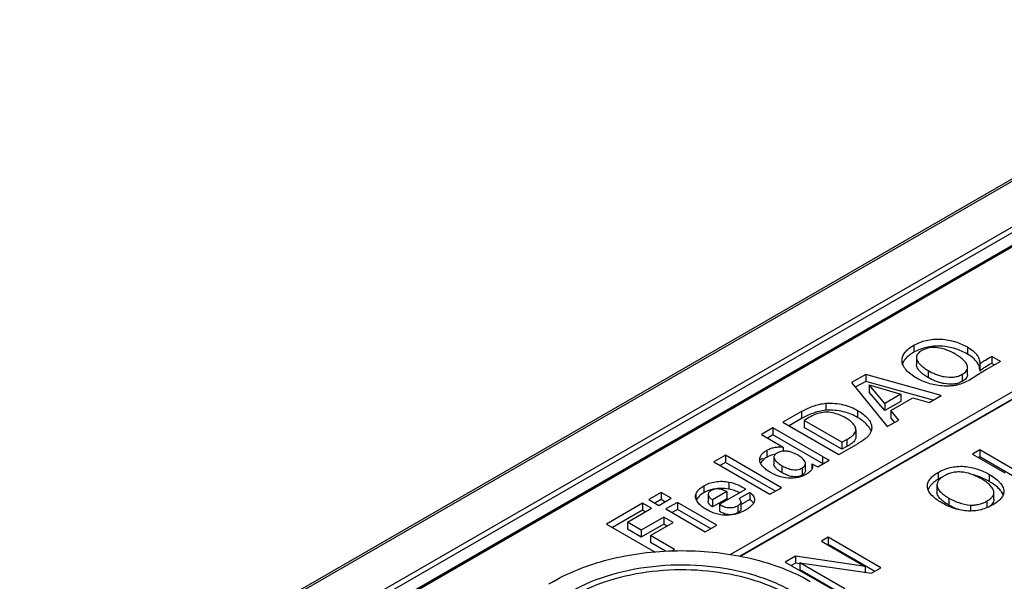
# Model space of a CAD drawing. Header units: inches. Extents: x 0 to 34, y 0 to 22.
# Tile 47 of 103: x 25.779 to 26.901, y 19.8 to 20.44. Entities that reach past the tile are written whole.
import ezdxf

# ---------------------------------------------------------------- set-up
doc = ezdxf.new("R2010")
doc.units = ezdxf.units.IN
doc.header["$LTSCALE"] = 1.87
doc.header["$MEASUREMENT"] = 0
doc.layers.get('0').update_dxf_attribs({"linetype": 'CONTINUOUS'})

msp = doc.modelspace()

# ---------------------------------------------------------------- linework, layer by layer
at = {"color": 7, "linetype": 'CONTINUOUS'}
for p, q in [((25.7794, 19.5512), (27.3106, 20.4352)), ((27.3563, 20.4401), (25.8251, 19.556)), ((27.3582, 20.4399), (25.8271, 19.5558)), ((25.7822, 19.5465), (27.3134, 20.4305)), ((25.7982, 19.5413), (27.3293, 20.4253)), ((27.0106, 20.3168), (25.9814, 19.7225)), ((27.0145, 20.3164), (25.9853, 19.7221)), ((27.0436, 20.0929), (26.5891, 19.8305)), ((26.6001, 19.8283), (27.051, 20.0887)), ((27.0436, 20.0849), (26.5996, 19.8285)), ((26.7979, 20.069), (26.7979, 20.061)), ((26.8589, 20.0671), (26.8589, 20.059)), ((26.8009, 20.055), (26.8009, 20.047)), ((26.8867, 20.0564), (26.8867, 20.0483)), ((26.8967, 20.0506), (26.8867, 20.0564)), ((26.8592, 20.0358), (26.8592, 20.0438)), ((26.873, 20.0487), (26.873, 20.0478)), ((26.873, 20.0478), (26.873, 20.0397)), ((26.8967, 20.0506), (26.8808, 20.0416)), ((26.8896, 20.0467), (26.8867, 20.0483)), ((26.7431, 20.0359), (26.7268, 20.0265)), ((26.7431, 20.0359), (26.7431, 20.0279)), ((26.8292, 20.0118), (26.7431, 20.0359)), ((26.8141, 20.0404), (26.8141, 20.0324)), ((26.8531, 20.036), (26.8531, 20.0279)), ((26.8709, 20.0354), (26.8613, 20.0293)), ((26.8808, 20.0416), (26.8709, 20.0354)), ((26.7268, 20.0265), (26.7676, 19.9763)), ((26.7431, 20.0279), (26.7312, 20.0211)), ((26.8198, 20.0064), (26.7431, 20.0279)), ((26.7471, 20.0238), (26.7471, 20.0157)), ((26.7649, 20.0026), (26.7471, 20.0238)), ((26.7471, 20.0238), (26.7832, 20.0132)), ((26.7649, 19.9946), (26.7471, 20.0157)), ((26.7832, 20.0132), (26.7649, 20.0026)), ((26.7717, 19.9946), (26.797, 20.0092)), ((26.7832, 20.0132), (26.7832, 20.0051)), ((26.797, 20.0092), (26.8154, 20.0039)), ((26.8154, 20.0039), (26.8292, 20.0118)), ((26.6979, 20.0029), (26.6979, 19.9949)), ((26.7832, 20.0051), (26.7649, 19.9946)), ((26.7649, 20.0026), (26.7649, 19.9946)), ((26.6701, 19.9935), (26.6489, 19.9814)), ((26.6701, 19.9935), (26.6701, 19.9855)), ((26.7339, 19.9947), (26.7339, 19.9866)), ((26.7717, 19.9946), (26.7717, 19.9865)), ((26.7807, 19.9838), (26.7717, 19.9946)), ((26.7762, 19.9812), (26.7717, 19.9865)), ((26.6489, 19.9814), (26.7127, 19.9446)), ((26.6701, 19.9855), (26.6559, 19.9773)), ((26.6732, 19.9834), (26.6732, 19.9754)), ((26.716, 19.9586), (26.6732, 19.9834)), ((26.716, 19.9506), (26.6732, 19.9754)), ((26.7676, 19.9763), (26.7807, 19.9838)), ((26.6375, 19.9749), (26.6244, 19.9673)), ((26.6244, 19.9673), (26.649, 19.953)), ((26.6375, 19.9669), (26.6313, 19.9633)), ((26.6375, 19.9749), (26.6375, 19.9669)), ((26.6941, 19.9422), (26.6375, 19.9749)), ((26.6941, 19.9342), (26.6375, 19.9669)), ((26.732, 19.9728), (26.732, 19.9648)), ((26.649, 19.953), (26.649, 19.9483)), ((26.7127, 19.9446), (26.7326, 19.956)), ((26.716, 19.9586), (26.7216, 19.9617)), ((26.716, 19.9586), (26.716, 19.9506)), ((26.7216, 19.9536), (26.716, 19.9506)), ((26.7216, 19.9617), (26.7216, 19.9536)), ((26.5833, 19.9436), (26.5702, 19.9361)), ((26.5833, 19.9436), (26.5833, 19.9356)), ((26.6472, 19.9067), (26.5833, 19.9436)), ((26.6304, 19.9493), (26.6304, 19.9413)), ((26.6941, 19.9422), (26.6941, 19.9342)), ((26.6941, 19.9422), (26.7017, 19.9382)), ((26.8732, 19.9499), (26.8649, 19.945)), ((26.8649, 19.945), (26.9016, 19.9238)), ((26.8732, 19.9418), (26.8718, 19.941)), ((26.8732, 19.9499), (26.8732, 19.9418)), ((26.9105, 19.9283), (26.8732, 19.9499)), ((26.9105, 19.9203), (26.8732, 19.9418)), ((26.5702, 19.9361), (26.6341, 19.8992)), ((26.5833, 19.9356), (26.5771, 19.9321)), ((26.6402, 19.9027), (26.5833, 19.9356)), ((26.6255, 19.94), (26.6227, 19.9383)), ((26.6386, 19.9415), (26.6386, 19.9335)), ((26.6475, 19.932), (26.6475, 19.9239)), ((26.6745, 19.9265), (26.6745, 19.9345)), ((26.6817, 19.9341), (26.6817, 19.9275)), ((26.6817, 19.9341), (26.6885, 19.9306)), ((26.6885, 19.9306), (26.7017, 19.9382)), ((26.6706, 19.929), (26.6706, 19.921)), ((26.6822, 19.9286), (26.6817, 19.9275)), ((26.8255, 19.9241), (26.8255, 19.9161)), ((26.8838, 19.9219), (26.8838, 19.9138)), ((26.5586, 19.9089), (26.5586, 19.9009)), ((26.5874, 19.9131), (26.5874, 19.905)), ((26.8134, 19.9078), (26.8134, 19.9085)), ((26.8243, 19.9099), (26.8243, 19.9018)), ((26.5101, 19.9013), (26.4961, 19.8932)), ((26.5101, 19.9013), (26.5101, 19.8933)), ((26.5215, 19.8947), (26.5101, 19.9013)), ((26.5498, 19.8995), (26.5498, 19.8938)), ((26.5637, 19.8991), (26.5637, 19.891)), ((26.5849, 19.9022), (26.5687, 19.8929)), ((26.5765, 19.8879), (26.6064, 19.9052)), ((26.5849, 19.9022), (26.5849, 19.8942)), ((26.611, 19.9012), (26.5991, 19.8943)), ((26.611, 19.9012), (26.611, 19.8932)), ((26.6341, 19.8992), (26.6472, 19.9067)), ((26.8892, 19.9014), (26.8891, 19.9023)), ((26.8892, 19.8933), (26.8892, 19.9014)), ((26.489, 19.8891), (26.4478, 19.8653)), ((26.489, 19.8891), (26.489, 19.8811)), ((26.4992, 19.8832), (26.489, 19.8891)), ((26.4961, 19.8932), (26.5075, 19.8866)), ((26.5101, 19.8933), (26.5031, 19.8892)), ((26.5075, 19.8866), (26.5215, 19.8947)), ((26.5145, 19.8907), (26.5101, 19.8933)), ((26.5287, 19.89), (26.5156, 19.8825)), ((26.5287, 19.89), (26.5287, 19.882)), ((26.5735, 19.8642), (26.5287, 19.89)), ((26.5849, 19.8942), (26.5687, 19.8848)), ((26.5687, 19.8929), (26.5687, 19.8848)), ((26.5765, 19.8879), (26.5765, 19.8798)), ((26.5975, 19.8862), (26.5975, 19.8782)), ((26.611, 19.8932), (26.6011, 19.8874)), ((26.6011, 19.8825), (26.6011, 19.8905)), ((26.6165, 19.8929), (26.6164, 19.8918)), ((26.6165, 19.8931), (26.6165, 19.8929)), ((26.838, 19.8948), (26.838, 19.8868)), ((26.8624, 19.8869), (26.8624, 19.8802)), ((26.8812, 19.8915), (26.8812, 19.8839)), ((26.489, 19.8811), (26.4547, 19.8613)), ((26.4717, 19.8673), (26.4992, 19.8832)), ((26.4922, 19.8792), (26.489, 19.8811)), ((26.5156, 19.8825), (26.5604, 19.8566)), ((26.5287, 19.882), (26.5226, 19.8784)), ((26.5665, 19.8602), (26.5287, 19.882)), ((26.4478, 19.8653), (26.5032, 19.8333)), ((26.4717, 19.8673), (26.4717, 19.8593)), ((26.4874, 19.8582), (26.4717, 19.8673)), ((26.5131, 19.873), (26.4874, 19.8582)), ((26.5131, 19.865), (26.4874, 19.8502)), ((26.4981, 19.8521), (26.5237, 19.8669)), ((26.5131, 19.873), (26.5131, 19.865)), ((26.5237, 19.8669), (26.5131, 19.873)), ((26.5167, 19.8629), (26.5131, 19.865)), ((26.5604, 19.8566), (26.5735, 19.8642)), ((26.4874, 19.8502), (26.4717, 19.8593)), ((26.4874, 19.8582), (26.4874, 19.8502)), ((26.4981, 19.8521), (26.4981, 19.8441)), ((26.5253, 19.8364), (26.4981, 19.8521)), ((26.5152, 19.8342), (26.4981, 19.8441)), ((26.7003, 19.8502), (26.6926, 19.8457)), ((26.6926, 19.8457), (26.7424, 19.8169)), ((26.7003, 19.8421), (26.6995, 19.8417)), ((26.7003, 19.8502), (26.7003, 19.8421)), ((26.7605, 19.8154), (26.7003, 19.8502)), ((26.7536, 19.8113), (26.7003, 19.8421)), ((26.5224, 19.8347), (26.5253, 19.8364)), ((26.663, 19.8286), (26.6514, 19.8219)), ((26.6514, 19.8219), (26.7116, 19.7871)), ((26.663, 19.8206), (26.6583, 19.8179)), ((26.663, 19.8286), (26.663, 19.8206)), ((26.7424, 19.8169), (26.663, 19.8286)), ((26.668, 19.8198), (26.663, 19.8206)), ((26.668, 19.821), (26.668, 19.813)), ((26.7192, 19.7915), (26.668, 19.821)), ((26.668, 19.821), (26.7498, 19.8092)), ((26.7123, 19.7875), (26.668, 19.813)), ((26.7424, 19.8169), (26.7424, 19.8103)), ((26.7498, 19.8092), (26.7605, 19.8154))]:
    msp.add_line(p, q, dxfattribs=at)
for centre, radius, start, end in [((26.734, 20.0033), 0.0799, 239.9999, 240.242), ((26.8497, 19.8569), 0.0663, 67.1365, 75.9956), ((26.8515, 19.871), 0.0521, 114.7218, 120.0134), ((26.578, 19.8656), 0.0403, 106.0341, 106.1959), ((26.8782, 19.8953), 0.0115, 321.1711, 321.4911), ((26.4818, 19.6368), 0.1884, 119.9819, 121.9622)]:
    msp.add_arc(centre, radius, start, end, dxfattribs=at)
for points, knots in [([(26.7979, 20.069), (26.8023, 20.0715), (26.8097, 20.0744), (26.8204, 20.0761), (26.8289, 20.0763), (26.8373, 20.0752), (26.8475, 20.0727), (26.8546, 20.0695), (26.8589, 20.0671)], [0, 0, 0, 0, 0.238567, 0.370513, 0.505335, 0.63851, 0.766474, 1, 1, 1, 1]), ([(26.7845, 20.0518), (26.7845, 20.0534), (26.7851, 20.0569), (26.788, 20.0615), (26.7925, 20.0656), (26.796, 20.0679), (26.7979, 20.069)], [0, 0, 0, 0, 0.214988, 0.448521, 0.711335, 1, 1, 1, 1]), ([(26.8589, 20.059), (26.8546, 20.0615), (26.8475, 20.0647), (26.8373, 20.0672), (26.8289, 20.0682), (26.8204, 20.0681), (26.8097, 20.0664), (26.8023, 20.0635), (26.7979, 20.061)], [0, 0, 0, 0, 0.233526, 0.36149, 0.494665, 0.629487, 0.761433, 1, 1, 1, 1]), ([(26.8245, 20.0663), (26.8214, 20.0667), (26.8167, 20.0665), (26.8109, 20.0649), (26.8082, 20.0637), (26.8071, 20.0631)], [0, 0, 0, 0, 0.523324, 0.772412, 1, 1, 1, 1]), ([(26.8448, 20.0591), (26.8419, 20.0609), (26.8354, 20.0641), (26.8283, 20.0659), (26.8245, 20.0663)], [0, 0, 0, 0, 0.473998, 1, 1, 1, 1]), ([(26.8589, 20.0671), (26.8609, 20.0659), (26.8638, 20.064), (26.8672, 20.061), (26.8694, 20.0588), (26.8711, 20.0564), (26.8726, 20.0531), (26.873, 20.0504), (26.873, 20.0487)], [0, 0, 0, 0, 0.289839, 0.42588, 0.554061, 0.673961, 0.786564, 1, 1, 1, 1]), ([(26.7979, 20.061), (26.7964, 20.0601), (26.7935, 20.0582), (26.7897, 20.0551), (26.7868, 20.0517), (26.7855, 20.049), (26.7851, 20.0477)], [0, 0, 0, 0, 0.280275, 0.542195, 0.781432, 1, 1, 1, 1]), ([(26.8071, 20.0631), (26.8062, 20.0626), (26.8046, 20.0615), (26.8025, 20.0595), (26.8012, 20.0574), (26.8009, 20.0558), (26.8009, 20.055)], [0, 0, 0, 0, 0.288911, 0.551949, 0.785288, 1, 1, 1, 1]), ([(26.8009, 20.055), (26.8009, 20.0536), (26.8017, 20.0513), (26.8034, 20.0488), (26.8058, 20.0463), (26.8093, 20.0434), (26.8125, 20.0414), (26.8141, 20.0404)], [0, 0, 0, 0, 0.212726, 0.328768, 0.452182, 0.716751, 1, 1, 1, 1]), ([(26.8592, 20.0438), (26.8592, 20.0454), (26.8583, 20.0478), (26.8564, 20.0504), (26.8545, 20.0523), (26.8523, 20.0541), (26.8492, 20.0565), (26.8466, 20.0581), (26.8448, 20.0591)], [0, 0, 0, 0, 0.212235, 0.329034, 0.452922, 0.583182, 0.718237, 1, 1, 1, 1]), ([(26.8716, 20.0472), (26.8704, 20.0496), (26.8664, 20.0542), (26.8616, 20.0574), (26.8589, 20.059)], [0, 0, 0, 0, 0.462588, 1, 1, 1, 1]), ([(26.873, 20.0478), (26.874, 20.0486), (26.8761, 20.0501), (26.8807, 20.053), (26.8843, 20.0551), (26.8867, 20.0564)], [0, 0, 0, 0, 0.239101, 0.487997, 1, 1, 1, 1]), ([(26.8008, 20.0318), (26.7986, 20.0331), (26.7944, 20.0358), (26.7899, 20.0398), (26.7872, 20.0434), (26.7857, 20.0461), (26.7847, 20.0489), (26.7845, 20.0509), (26.7845, 20.0518)], [0, 0, 0, 0, 0.286172, 0.548478, 0.670069, 0.78493, 0.894041, 1, 1, 1, 1]), ([(26.8141, 20.0324), (26.8125, 20.0333), (26.8093, 20.0353), (26.8058, 20.0382), (26.8034, 20.0408), (26.8017, 20.0433), (26.8009, 20.0455), (26.8009, 20.047)], [0, 0, 0, 0, 0.283249, 0.547818, 0.671232, 0.787274, 1, 1, 1, 1]), ([(26.8531, 20.036), (26.854, 20.0365), (26.8556, 20.0375), (26.8576, 20.0394), (26.8589, 20.0415), (26.8592, 20.0431), (26.8592, 20.0438)], [0, 0, 0, 0, 0.288341, 0.552101, 0.786478, 1, 1, 1, 1]), ([(26.873, 20.0409), (26.873, 20.042), (26.8728, 20.0442), (26.8721, 20.0462), (26.8716, 20.0472)], [0, 0, 0, 0, 0.492144, 1, 1, 1, 1]), ([(26.8867, 20.0483), (26.8843, 20.0471), (26.8807, 20.045), (26.8761, 20.0421), (26.874, 20.0405), (26.873, 20.0397)], [0, 0, 0, 0, 0.512003, 0.760899, 1, 1, 1, 1]), ([(26.8613, 20.0293), (26.8592, 20.0281), (26.8546, 20.0259), (26.8484, 20.0239), (26.8431, 20.0229), (26.8375, 20.0224), (26.8304, 20.0225), (26.8221, 20.0236), (26.8144, 20.0257), (26.8073, 20.0284), (26.8028, 20.0306), (26.8008, 20.0318)], [0, 0, 0, 0, 0.115399, 0.240512, 0.305844, 0.372602, 0.507794, 0.640138, 0.766477, 0.886747, 1, 1, 1, 1]), ([(26.8141, 20.0404), (26.8168, 20.0388), (26.8212, 20.0367), (26.8274, 20.0345), (26.8343, 20.0328), (26.8416, 20.0322), (26.8486, 20.0338), (26.8517, 20.0352), (26.8531, 20.036)], [0, 0, 0, 0, 0.23007, 0.352498, 0.481055, 0.750371, 0.881135, 1, 1, 1, 1]), ([(26.8531, 20.0279), (26.8517, 20.0271), (26.8486, 20.0258), (26.8416, 20.0242), (26.8343, 20.0248), (26.8274, 20.0265), (26.8212, 20.0287), (26.8168, 20.0308), (26.8141, 20.0324)], [0, 0, 0, 0, 0.118865, 0.249629, 0.518945, 0.647502, 0.76993, 1, 1, 1, 1]), ([(26.8592, 20.0358), (26.8592, 20.0351), (26.8589, 20.0335), (26.8576, 20.0314), (26.8556, 20.0295), (26.854, 20.0284), (26.8531, 20.0279)], [0, 0, 0, 0, 0.213522, 0.447899, 0.711659, 1, 1, 1, 1]), ([(26.6701, 19.9935), (26.6721, 19.9946), (26.6762, 19.9969), (26.6853, 20.0007), (26.6928, 20.0025), (26.6979, 20.0029)], [0, 0, 0, 0, 0.229395, 0.475126, 1, 1, 1, 1]), ([(26.6979, 20.0029), (26.7012, 20.0032), (26.7079, 20.0031), (26.7174, 20.0015), (26.7262, 19.9987), (26.7315, 19.9961), (26.7339, 19.9947)], [0, 0, 0, 0, 0.26654, 0.529309, 0.77414, 1, 1, 1, 1]), ([(26.6979, 19.9949), (26.6928, 19.9944), (26.6853, 19.9926), (26.6762, 19.9888), (26.6721, 19.9866), (26.6701, 19.9855)], [0, 0, 0, 0, 0.524874, 0.770605, 1, 1, 1, 1]), ([(26.6884, 19.9912), (26.6856, 19.9903), (26.6803, 19.9879), (26.6755, 19.9849), (26.6732, 19.9834)], [0, 0, 0, 0, 0.516962, 1, 1, 1, 1]), ([(26.7197, 19.9865), (26.7176, 19.9878), (26.7129, 19.99), (26.7052, 19.9924), (26.6967, 19.9931), (26.691, 19.992), (26.6884, 19.9912)], [0, 0, 0, 0, 0.227447, 0.475591, 0.74108, 1, 1, 1, 1]), ([(26.7339, 19.9866), (26.7315, 19.9881), (26.7262, 19.9907), (26.7174, 19.9935), (26.7079, 19.9951), (26.7012, 19.9952), (26.6979, 19.9949)], [0, 0, 0, 0, 0.22586, 0.470691, 0.73346, 1, 1, 1, 1]), ([(26.732, 19.9728), (26.732, 19.9741), (26.7313, 19.9762), (26.7297, 19.9786), (26.7276, 19.981), (26.7243, 19.9837), (26.7213, 19.9856), (26.7197, 19.9865)], [0, 0, 0, 0, 0.211366, 0.327254, 0.449876, 0.71491, 1, 1, 1, 1]), ([(26.7339, 19.9947), (26.7361, 19.9934), (26.7401, 19.9908), (26.7446, 19.9869), (26.7473, 19.9834), (26.7488, 19.9807), (26.7497, 19.978), (26.75, 19.9761), (26.75, 19.9752)], [0, 0, 0, 0, 0.286705, 0.549556, 0.670996, 0.785609, 0.894433, 1, 1, 1, 1]), ([(26.7493, 19.9712), (26.7482, 19.9744), (26.7448, 19.9788), (26.7391, 19.9835), (26.7357, 19.9856), (26.7339, 19.9866)], [0, 0, 0, 0, 0.457408, 0.719734, 1, 1, 1, 1]), ([(26.7216, 19.9617), (26.7223, 19.962), (26.7236, 19.9628), (26.7258, 19.9642), (26.7281, 19.9658), (26.7302, 19.9679), (26.7316, 19.9702), (26.732, 19.972), (26.732, 19.9728)], [0, 0, 0, 0, 0.14348, 0.284726, 0.487339, 0.674783, 0.844876, 1, 1, 1, 1]), ([(26.732, 19.9648), (26.732, 19.9642), (26.7319, 19.9631), (26.7307, 19.9602), (26.728, 19.9576), (26.7245, 19.9553), (26.7226, 19.9542), (26.7216, 19.9536)], [0, 0, 0, 0, 0.102705, 0.210817, 0.578059, 0.785151, 1, 1, 1, 1]), ([(26.75, 19.9752), (26.75, 19.9741), (26.7497, 19.9719), (26.7483, 19.9687), (26.7462, 19.9657), (26.7444, 19.9639), (26.7433, 19.9631)], [0, 0, 0, 0, 0.227661, 0.465611, 0.722041, 1, 1, 1, 1]), ([(26.6304, 19.9493), (26.6316, 19.95), (26.6344, 19.9514), (26.639, 19.9527), (26.6439, 19.9533), (26.6473, 19.9532), (26.649, 19.953)], [0, 0, 0, 0, 0.227886, 0.475898, 0.736192, 1, 1, 1, 1]), ([(26.7433, 19.9631), (26.7417, 19.9617), (26.7382, 19.9593), (26.7345, 19.9571), (26.7326, 19.956)], [0, 0, 0, 0, 0.487345, 1, 1, 1, 1]), ([(26.6225, 19.9387), (26.6225, 19.9397), (26.6228, 19.9418), (26.6245, 19.9447), (26.6271, 19.9472), (26.6292, 19.9486), (26.6304, 19.9493)], [0, 0, 0, 0, 0.216579, 0.449572, 0.71083, 1, 1, 1, 1]), ([(26.6402, 19.9448), (26.6393, 19.9446), (26.6359, 19.9439), (26.6326, 19.9426), (26.6304, 19.9413)], [0, 0, 0, 0, 0.265925, 1, 1, 1, 1]), ([(26.6422, 19.9462), (26.6417, 19.946), (26.6408, 19.9453), (26.6396, 19.9441), (26.6388, 19.9429), (26.6386, 19.9419), (26.6386, 19.9415)], [0, 0, 0, 0, 0.287668, 0.550397, 0.785565, 1, 1, 1, 1]), ([(26.649, 19.9483), (26.6484, 19.9483), (26.646, 19.9479), (26.6437, 19.9471), (26.6422, 19.9462)], [0, 0, 0, 0, 0.268275, 1, 1, 1, 1]), ([(26.6655, 19.944), (26.6631, 19.9454), (26.6593, 19.9471), (26.6536, 19.9484), (26.6506, 19.9485), (26.649, 19.9483)], [0, 0, 0, 0, 0.46943, 0.729105, 1, 1, 1, 1]), ([(26.6739, 19.9367), (26.6735, 19.9375), (26.6724, 19.9389), (26.6697, 19.9415), (26.6672, 19.943), (26.6655, 19.944)], [0, 0, 0, 0, 0.223325, 0.466879, 1, 1, 1, 1]), ([(26.6346, 19.9241), (26.633, 19.925), (26.6299, 19.927), (26.6266, 19.93), (26.6245, 19.9326), (26.6234, 19.9346), (26.6226, 19.9366), (26.6225, 19.938), (26.6225, 19.9387)], [0, 0, 0, 0, 0.285901, 0.551448, 0.673509, 0.787908, 0.895789, 1, 1, 1, 1]), ([(26.6304, 19.9413), (26.6289, 19.9404), (26.6262, 19.9385), (26.6241, 19.936), (26.6234, 19.9346)], [0, 0, 0, 0, 0.536006, 1, 1, 1, 1]), ([(26.6386, 19.9415), (26.6386, 19.9405), (26.6394, 19.9385), (26.6416, 19.9361), (26.6444, 19.9339), (26.6464, 19.9326), (26.6475, 19.932)], [0, 0, 0, 0, 0.213026, 0.454012, 0.718096, 1, 1, 1, 1]), ([(26.6475, 19.9239), (26.6464, 19.9246), (26.6444, 19.9259), (26.6416, 19.9281), (26.6394, 19.9305), (26.6386, 19.9325), (26.6386, 19.9335)], [0, 0, 0, 0, 0.281904, 0.545988, 0.786974, 1, 1, 1, 1]), ([(26.6475, 19.932), (26.6491, 19.931), (26.6526, 19.9293), (26.6574, 19.9277), (26.6615, 19.9271), (26.6648, 19.9271), (26.6679, 19.9278), (26.6698, 19.9286), (26.6706, 19.929)], [0, 0, 0, 0, 0.229702, 0.479286, 0.613498, 0.749606, 0.880811, 1, 1, 1, 1]), ([(26.6706, 19.929), (26.6712, 19.9294), (26.6722, 19.9301), (26.6735, 19.9314), (26.6743, 19.9329), (26.6745, 19.934), (26.6745, 19.9345)], [0, 0, 0, 0, 0.287298, 0.54681, 0.78137, 1, 1, 1, 1]), ([(26.6745, 19.9345), (26.6745, 19.9347), (26.6744, 19.9355), (26.6742, 19.9362), (26.6739, 19.9367)], [0, 0, 0, 0, 0.245444, 1, 1, 1, 1]), ([(26.6817, 19.9341), (26.6819, 19.9336), (26.6824, 19.9326), (26.6826, 19.9314), (26.6826, 19.9309)], [0, 0, 0, 0, 0.512393, 1, 1, 1, 1]), ([(26.6826, 19.9309), (26.6826, 19.9307), (26.6826, 19.9299), (26.6824, 19.9291), (26.6822, 19.9286)], [0, 0, 0, 0, 0.246653, 1, 1, 1, 1]), ([(26.8255, 19.9241), (26.8275, 19.9253), (26.8319, 19.9275), (26.8391, 19.9298), (26.8471, 19.9311), (26.8553, 19.9312), (26.8633, 19.93), (26.873, 19.9274), (26.8797, 19.9242), (26.8838, 19.9219)], [0, 0, 0, 0, 0.114928, 0.239177, 0.371669, 0.506951, 0.639932, 0.767269, 1, 1, 1, 1]), ([(26.6758, 19.9223), (26.6729, 19.9205), (26.6678, 19.9186), (26.6606, 19.9175), (26.6531, 19.9175), (26.6441, 19.9194), (26.6376, 19.9224), (26.6346, 19.9241)], [0, 0, 0, 0, 0.237476, 0.36928, 0.503585, 0.763267, 1, 1, 1, 1]), ([(26.6706, 19.921), (26.6698, 19.9205), (26.6679, 19.9197), (26.6648, 19.9191), (26.6615, 19.9191), (26.6574, 19.9197), (26.6526, 19.9213), (26.6491, 19.923), (26.6475, 19.9239)], [0, 0, 0, 0, 0.119189, 0.250394, 0.386502, 0.520714, 0.770298, 1, 1, 1, 1]), ([(26.6745, 19.9265), (26.6745, 19.9259), (26.6743, 19.9249), (26.6735, 19.9234), (26.6722, 19.9221), (26.6712, 19.9213), (26.6706, 19.921)], [0, 0, 0, 0, 0.21863, 0.45319, 0.712702, 1, 1, 1, 1]), ([(26.6817, 19.9275), (26.6811, 19.9264), (26.6792, 19.9244), (26.677, 19.923), (26.6758, 19.9223)], [0, 0, 0, 0, 0.465551, 1, 1, 1, 1]), ([(26.8134, 19.9085), (26.8134, 19.91), (26.8141, 19.9131), (26.8167, 19.9173), (26.8206, 19.9211), (26.8238, 19.9231), (26.8255, 19.9241)], [0, 0, 0, 0, 0.215542, 0.450483, 0.712039, 1, 1, 1, 1]), ([(26.8326, 19.9201), (26.8314, 19.9195), (26.8292, 19.918), (26.8273, 19.9163), (26.8265, 19.9154)], [0, 0, 0, 0, 0.522705, 1, 1, 1, 1]), ([(26.8749, 19.9168), (26.8719, 19.9185), (26.8654, 19.9217), (26.8565, 19.9244), (26.8486, 19.9248), (26.8427, 19.9242), (26.8373, 19.9226), (26.8341, 19.921), (26.8326, 19.9201)], [0, 0, 0, 0, 0.23076, 0.485374, 0.621674, 0.756714, 0.883396, 1, 1, 1, 1]), ([(26.8838, 19.9219), (26.886, 19.9206), (26.8901, 19.918), (26.8946, 19.9142), (26.8975, 19.9108), (26.8991, 19.9082), (26.9002, 19.9055), (26.9004, 19.9036), (26.9004, 19.9026)], [0, 0, 0, 0, 0.2845, 0.548269, 0.670992, 0.786298, 0.894952, 1, 1, 1, 1]), ([(26.5498, 19.8995), (26.5501, 19.9004), (26.5512, 19.9027), (26.5542, 19.906), (26.557, 19.908), (26.5586, 19.9089)], [0, 0, 0, 0, 0.219484, 0.58607, 1, 1, 1, 1]), ([(26.5586, 19.9089), (26.5606, 19.91), (26.5649, 19.912), (26.5745, 19.9144), (26.5824, 19.9141), (26.5874, 19.9131)], [0, 0, 0, 0, 0.228805, 0.479365, 1, 1, 1, 1]), ([(26.5874, 19.9131), (26.591, 19.9124), (26.5976, 19.9103), (26.6037, 19.9069), (26.6064, 19.9052)], [0, 0, 0, 0, 0.524678, 1, 1, 1, 1]), ([(26.8255, 19.9161), (26.8241, 19.9153), (26.8217, 19.9137), (26.8184, 19.911), (26.8158, 19.908), (26.8146, 19.9057), (26.8142, 19.9045)], [0, 0, 0, 0, 0.278768, 0.538964, 0.77877, 1, 1, 1, 1]), ([(26.8265, 19.9154), (26.8258, 19.9146), (26.8247, 19.9128), (26.8243, 19.9108), (26.8243, 19.9099)], [0, 0, 0, 0, 0.521028, 1, 1, 1, 1]), ([(26.8243, 19.9099), (26.8243, 19.9091), (26.8246, 19.9076), (26.8255, 19.9055), (26.8269, 19.9034), (26.8293, 19.9008), (26.833, 19.8979), (26.8363, 19.8958), (26.838, 19.8948)], [0, 0, 0, 0, 0.104394, 0.21294, 0.328679, 0.452311, 0.717185, 1, 1, 1, 1]), ([(26.8891, 19.9023), (26.8888, 19.9038), (26.8874, 19.9068), (26.884, 19.9104), (26.8797, 19.9138), (26.8766, 19.9158), (26.8749, 19.9168)], [0, 0, 0, 0, 0.213893, 0.457475, 0.721175, 1, 1, 1, 1]), ([(26.8838, 19.9138), (26.8832, 19.9142), (26.8804, 19.9157), (26.8776, 19.9171), (26.8754, 19.918)], [0, 0, 0, 0, 0.243088, 1, 1, 1, 1]), ([(26.8997, 19.8986), (26.8991, 19.9002), (26.8973, 19.9032), (26.8921, 19.9086), (26.8873, 19.9118), (26.8838, 19.9138)], [0, 0, 0, 0, 0.219821, 0.462504, 1, 1, 1, 1]), ([(26.5493, 19.8966), (26.5493, 19.8974), (26.5494, 19.8983), (26.5497, 19.8993), (26.5498, 19.8995)], [0, 0, 0, 0, 0.746901, 1, 1, 1, 1]), ([(26.5586, 19.9009), (26.5567, 19.8998), (26.5535, 19.8975), (26.551, 19.8942), (26.5502, 19.8926)], [0, 0, 0, 0, 0.537642, 1, 1, 1, 1]), ([(26.5668, 19.9043), (26.5661, 19.9041), (26.5632, 19.9032), (26.5605, 19.902), (26.5586, 19.9009)], [0, 0, 0, 0, 0.262786, 1, 1, 1, 1]), ([(26.5671, 19.9035), (26.5666, 19.9032), (26.5657, 19.9026), (26.5646, 19.9016), (26.5639, 19.9004), (26.5637, 19.8995), (26.5637, 19.8991)], [0, 0, 0, 0, 0.289219, 0.551773, 0.784511, 1, 1, 1, 1]), ([(26.5637, 19.8991), (26.5637, 19.8985), (26.5641, 19.8972), (26.5652, 19.8956), (26.5668, 19.8941), (26.568, 19.8933), (26.5687, 19.8929)], [0, 0, 0, 0, 0.216426, 0.454686, 0.717193, 1, 1, 1, 1]), ([(26.5874, 19.905), (26.584, 19.9057), (26.5771, 19.9063), (26.5702, 19.9053), (26.5669, 19.9043)], [0, 0, 0, 0, 0.503821, 1, 1, 1, 1]), ([(26.5849, 19.9022), (26.5836, 19.9029), (26.5809, 19.9043), (26.5771, 19.9052), (26.5738, 19.9054), (26.5714, 19.9052), (26.5691, 19.9045), (26.5677, 19.9038), (26.5671, 19.9035)], [0, 0, 0, 0, 0.230933, 0.48716, 0.622524, 0.755742, 0.883107, 1, 1, 1, 1]), ([(26.5994, 19.9011), (26.5975, 19.902), (26.5936, 19.9036), (26.5895, 19.9046), (26.5874, 19.905)], [0, 0, 0, 0, 0.484657, 1, 1, 1, 1]), ([(26.611, 19.9012), (26.6118, 19.9006), (26.6133, 19.8995), (26.6151, 19.8976), (26.6162, 19.8954), (26.6165, 19.8939), (26.6165, 19.8931)], [0, 0, 0, 0, 0.284744, 0.543791, 0.778959, 1, 1, 1, 1]), ([(26.8297, 19.8895), (26.8276, 19.8907), (26.8237, 19.8932), (26.8173, 19.8985), (26.8137, 19.9041), (26.8134, 19.9078)], [0, 0, 0, 0, 0.285789, 0.551217, 1, 1, 1, 1]), ([(26.838, 19.8868), (26.8363, 19.8878), (26.833, 19.8898), (26.8293, 19.8928), (26.8269, 19.8954), (26.8255, 19.8974), (26.8246, 19.8996), (26.8243, 19.9011), (26.8243, 19.9018)], [0, 0, 0, 0, 0.282815, 0.547689, 0.671321, 0.78706, 0.895606, 1, 1, 1, 1]), ([(26.8812, 19.8915), (26.8823, 19.8921), (26.8844, 19.8934), (26.887, 19.8957), (26.8887, 19.8984), (26.8892, 19.9004), (26.8892, 19.9014)], [0, 0, 0, 0, 0.287845, 0.550578, 0.78533, 1, 1, 1, 1]), ([(26.9004, 19.9026), (26.9004, 19.9012), (26.8998, 19.8981), (26.8971, 19.8939), (26.893, 19.8903), (26.8898, 19.8882), (26.8881, 19.8872)], [0, 0, 0, 0, 0.21418, 0.447786, 0.711591, 1, 1, 1, 1]), ([(26.5616, 19.8819), (26.5599, 19.8829), (26.5569, 19.8849), (26.5535, 19.8878), (26.5514, 19.8904), (26.5502, 19.8924), (26.5495, 19.8945), (26.5493, 19.8959), (26.5493, 19.8966)], [0, 0, 0, 0, 0.286954, 0.550598, 0.671942, 0.786292, 0.894754, 1, 1, 1, 1]), ([(26.5687, 19.8848), (26.568, 19.8852), (26.5668, 19.8861), (26.5652, 19.8876), (26.5641, 19.8892), (26.5637, 19.8905), (26.5637, 19.891)], [0, 0, 0, 0, 0.282807, 0.545314, 0.783574, 1, 1, 1, 1]), ([(26.5765, 19.8879), (26.5779, 19.887), (26.5802, 19.8858), (26.5836, 19.8846), (26.5865, 19.884), (26.5895, 19.8839), (26.5924, 19.8842), (26.5951, 19.885), (26.5967, 19.8858), (26.5975, 19.8862)], [0, 0, 0, 0, 0.229033, 0.352654, 0.484576, 0.621036, 0.75499, 0.882605, 1, 1, 1, 1]), ([(26.5975, 19.8862), (26.598, 19.8865), (26.5989, 19.8871), (26.6, 19.8881), (26.6009, 19.8893), (26.6011, 19.8901), (26.6011, 19.8905)], [0, 0, 0, 0, 0.287902, 0.553898, 0.788679, 1, 1, 1, 1]), ([(26.6011, 19.8905), (26.6011, 19.8909), (26.6008, 19.8923), (26.5999, 19.8935), (26.5991, 19.8943)], [0, 0, 0, 0, 0.230145, 1, 1, 1, 1]), ([(26.6164, 19.8918), (26.6162, 19.8908), (26.6152, 19.8886), (26.6128, 19.8858), (26.6097, 19.8833), (26.6073, 19.8818), (26.6061, 19.8811)], [0, 0, 0, 0, 0.213771, 0.452923, 0.717924, 1, 1, 1, 1]), ([(26.6153, 19.889), (26.6151, 19.8894), (26.6139, 19.891), (26.6123, 19.8923), (26.611, 19.8932)], [0, 0, 0, 0, 0.2305, 1, 1, 1, 1]), ([(26.8881, 19.8872), (26.8839, 19.8848), (26.8767, 19.8818), (26.8665, 19.8801), (26.8583, 19.88), (26.8502, 19.8812), (26.8405, 19.884), (26.8338, 19.8871), (26.8297, 19.8895)], [0, 0, 0, 0, 0.238764, 0.371318, 0.507425, 0.640262, 0.767306, 1, 1, 1, 1]), ([(26.838, 19.8948), (26.8416, 19.8928), (26.8494, 19.8891), (26.8579, 19.8872), (26.8624, 19.8869)], [0, 0, 0, 0, 0.477629, 1, 1, 1, 1]), ([(26.8491, 19.8817), (26.8481, 19.882), (26.8443, 19.8835), (26.8406, 19.8853), (26.838, 19.8868)], [0, 0, 0, 0, 0.261731, 1, 1, 1, 1]), ([(26.8624, 19.8869), (26.8641, 19.8868), (26.8676, 19.8869), (26.8726, 19.8878), (26.8772, 19.8893), (26.8799, 19.8907), (26.8812, 19.8915)], [0, 0, 0, 0, 0.267628, 0.529978, 0.774039, 1, 1, 1, 1]), ([(26.8871, 19.8881), (26.8869, 19.8878), (26.8858, 19.8866), (26.8845, 19.8856), (26.8835, 19.8848)], [0, 0, 0, 0, 0.23643, 1, 1, 1, 1]), ([(26.8892, 19.8933), (26.8892, 19.8924), (26.8888, 19.8906), (26.8878, 19.8889), (26.8872, 19.8882)], [0, 0, 0, 0, 0.479291, 1, 1, 1, 1]), ([(26.5848, 19.8752), (26.5826, 19.8752), (26.5783, 19.8756), (26.5722, 19.8771), (26.5666, 19.8792), (26.5632, 19.881), (26.5616, 19.8819)], [0, 0, 0, 0, 0.269511, 0.529529, 0.772197, 1, 1, 1, 1]), ([(26.5975, 19.8782), (26.5967, 19.8778), (26.5951, 19.877), (26.5924, 19.8762), (26.5895, 19.8758), (26.5865, 19.876), (26.5836, 19.8766), (26.5802, 19.8778), (26.5779, 19.879), (26.5765, 19.8798)], [0, 0, 0, 0, 0.117395, 0.24501, 0.378964, 0.515424, 0.647346, 0.770967, 1, 1, 1, 1]), ([(26.6061, 19.8811), (26.603, 19.8793), (26.5961, 19.8764), (26.5887, 19.8752), (26.5848, 19.8752)], [0, 0, 0, 0, 0.473374, 1, 1, 1, 1]), ([(26.6011, 19.8825), (26.6011, 19.8821), (26.6009, 19.8812), (26.6, 19.8801), (26.5989, 19.8791), (26.598, 19.8785), (26.5975, 19.8782)], [0, 0, 0, 0, 0.211321, 0.446102, 0.712098, 1, 1, 1, 1]), ([(26.3876, 19.8), (26.3976, 19.8058), (26.4195, 19.816), (26.4551, 19.8268), (26.4937, 19.8335), (26.5338, 19.8357), (26.5739, 19.8335), (26.6124, 19.8268), (26.648, 19.816), (26.6699, 19.8058), (26.6799, 19.8)], [0, 0, 0, 0, 0.114158, 0.237331, 0.36698, 0.500004, 0.633026, 0.762674, 0.885841, 1, 1, 1, 1]), ([(26.7087, 19.6962), (26.7105, 19.7015), (26.7126, 19.7124), (26.7112, 19.7292), (26.705, 19.7455), (26.6965, 19.7581), (26.6878, 19.7675), (26.6774, 19.7769), (26.662, 19.7877), (26.6408, 19.7984), (26.6083, 19.8102), (26.5633, 19.8188), (26.5078, 19.8191), (26.4548, 19.8097), (26.4221, 19.7966), (26.4078, 19.7884)], [0, 0, 0, 0, 0.044152, 0.087886, 0.133339, 0.182269, 0.208443, 0.235843, 0.294399, 0.357891, 0.425798, 0.571125, 0.721765, 0.867721, 1, 1, 1, 1]), ([(26.708, 19.7124), (26.708, 19.7174), (26.7067, 19.7275), (26.7008, 19.7422), (26.6914, 19.7561), (26.6736, 19.774), (26.6432, 19.7925), (26.5996, 19.8071), (26.5506, 19.814), (26.5003, 19.8126), (26.4527, 19.803), (26.4235, 19.791), (26.4106, 19.7835)], [0, 0, 0, 0, 0.042862, 0.087493, 0.135328, 0.187294, 0.30456, 0.43823, 0.582575, 0.729729, 0.871318, 1, 1, 1, 1])]:
    msp.add_open_spline(points, degree=3, knots=knots, dxfattribs=at)

doc.saveas('drawing.dxf')
